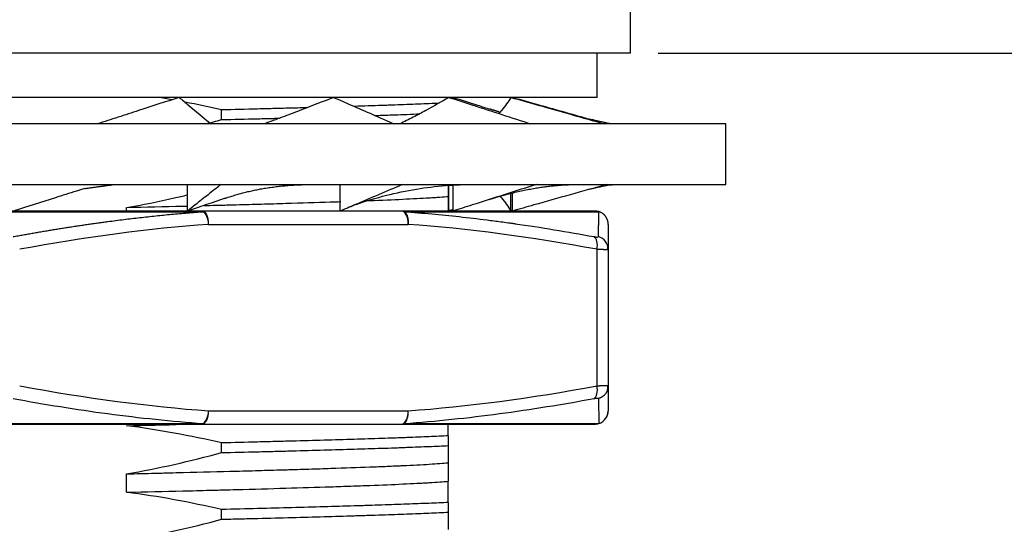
# Model space of a CAD drawing. Header units: millimetres. Extents: x 2665 to 3022, y 1732 to 1985.
# Tile 18 of 35: x 2737 to 2759, y 1900 to 1911. Entities that reach past the tile are written whole.
import ezdxf

# ---------------------------------------------------------------- set-up
doc = ezdxf.new("R2010")
doc.units = ezdxf.units.MM
doc.layers.add('20', color=7, linetype='Continuous', true_color=0xffffff)
doc.styles.get("Standard").update_dxf_attribs({"font": 'arial.ttf'})
doc.dimstyles.new('ISO-25', dxfattribs={"dimtxt": 2.5, "dimasz": 2.5, "dimexe": 1.25, "dimexo": 0.625, "dimtad": 1, "dimtxsty": 'Standard', "dimcen": 2.5, "dimadec": 0, "dimazin": 0, "dimtfac": 1, "dimtmove": 0, "dimatfit": 3, "dimfxl": 1, "dimarcsym": 0})

# ---------------------------------------------------------------- blocks, each defined once
blk = doc.blocks.new('*D25')
at = {"color": 0, "lineweight": -2, "transparency": 16777216}
for p, q in [((2751.7, 1910.28), (2784.906, 1910.28)), ((2783.656, 1907.78), (2783.656, 1875.788)), ((2782.7, 1873.288), (2784.906, 1873.288))]:
    blk.add_line(p, q, dxfattribs=at)
at = {"color": 0, "transparency": 16777216}
for points in [[(2783.24, 1907.78), (2784.073, 1907.78), (2783.656, 1910.28)], [(2783.24, 1875.788), (2784.073, 1875.788), (2783.656, 1873.288)]]:
    blk.add_solid(points, dxfattribs=at)
at = {"layer": 'Defpoints', "color": 0, "transparency": 16777216}
for p in [(2751.075, 1910.28), (2782.075, 1873.288), (2783.656, 1873.288)]:
    blk.add_point(p, dxfattribs=at)
at = {"color": 0, "transparency": 16777216, "insert": (2780.531, 1891.784), "char_height": 2.5, "attachment_point": 5, "rotation": 90}
blk.add_mtext('{\\H2x;H}', dxfattribs=at)
blk = doc.blocks.new('*D27')
at = {"color": 0, "lineweight": -2, "transparency": 16777216}
for p, q in [((2751.7, 1910.28), (2794.373, 1910.28)), ((2793.123, 1907.78), (2793.123, 1870.788)), ((2782.7, 1868.288), (2794.373, 1868.288))]:
    blk.add_line(p, q, dxfattribs=at)
at = {"color": 0, "transparency": 16777216}
for points in [[(2792.706, 1907.78), (2793.54, 1907.78), (2793.123, 1910.28)], [(2792.706, 1870.788), (2793.54, 1870.788), (2793.123, 1868.288)]]:
    blk.add_solid(points, dxfattribs=at)
at = {"layer": 'Defpoints', "color": 0, "transparency": 16777216}
for p in [(2751.075, 1910.28), (2782.075, 1868.288), (2793.123, 1868.288)]:
    blk.add_point(p, dxfattribs=at)
at = {"color": 0, "transparency": 16777216, "insert": (2789.955, 1889.284), "char_height": 2.5, "attachment_point": 5, "rotation": 90}
blk.add_mtext('{\\H2x;H+5}', dxfattribs=at)

msp = doc.modelspace()

# ---------------------------------------------------------------- linework, layer by layer
at = {"layer": '20', "color": 7, "linetype": 'Continuous'}
for p, q in [((2751.07526, 1910.28046), (2751.07526, 1911.78046)), ((2737.07526, 1910.28046), (2751.07526, 1910.28046)), ((2750.32526, 1909.28046), (2750.32526, 1910.28046)), ((2750.32526, 1909.28046), (2723.82526, 1909.28046)), ((2747.08437, 1909.28046), (2747.08437, 1909.24808)), ((2748.41755, 1909.28046), (2748.41755, 1909.2706)), ((2741.87005, 1908.77872), (2741.87005, 1908.99754)), ((2753.22526, 1908.68326), (2720.92526, 1908.68326)), ((2753.22526, 1907.31826), (2753.22526, 1908.68326)), ((2720.92526, 1907.31826), (2753.22526, 1907.31826)), ((2741.10268, 1906.72107), (2741.10268, 1907.31828)), ((2744.54394, 1906.72107), (2744.54394, 1907.31828)), ((2746.98398, 1906.72107), (2746.98398, 1907.29693)), ((2747.08437, 1906.72107), (2747.08437, 1907.30068)), ((2748.38268, 1906.72107), (2748.38268, 1907.10024)), ((2748.41755, 1906.72107), (2748.41755, 1907.10881)), ((2746.97526, 1907.05047), (2746.97526, 1906.72107)), ((2732.68346, 1906.70639), (2741.45871, 1906.70639)), ((2739.73091, 1906.72107), (2739.73091, 1906.8006)), ((2745.92181, 1906.72107), (2741.42871, 1906.72107)), ((2745.98277, 1906.70639), (2750.36792, 1906.70639)), ((2741.57871, 1906.42107), (2746.07181, 1906.42107)), ((2750.32526, 1902.78388), (2750.32526, 1905.85826)), ((2750.57526, 1905.85826), (2750.57526, 1902.78388)), ((2741.5787, 1902.22107), (2746.07181, 1902.22107)), ((2732.6918, 1901.93575), (2741.4587, 1901.93575)), ((2741.4287, 1901.92107), (2745.92181, 1901.92107)), ((2745.98277, 1901.93575), (2750.36622, 1901.93575)), ((2746.97526, 1901.65719), (2746.97526, 1901.43837)), ((2741.87005, 1901.27872), (2741.87005, 1901.49754)), ((2746.97526, 1901.05047), (2746.97526, 1900.63531)), ((2739.73091, 1900.38544), (2739.73091, 1900.8006)), ((2741.87005, 1899.77872), (2741.87005, 1899.99754)), ((2746.97526, 1900.15719), (2746.97526, 1899.93837))]:
    msp.add_line(p, q, dxfattribs=at)
for centre, start, end in [((2750.27526, 1906.42107), 72.31653, 89.999907), ((2750.27526, 1902.22107), 270.000039, 359.999998)]:
    msp.add_arc(centre, 0.3, start, end, dxfattribs=at)
for centre, major_axis, ratio, start_param, end_param in [((2741.42871, 1906.42107), (0, 0.3), 0.5, 4.71238907, 6.28318195), ((2741.42871, 1906.42107), (0, -0.3), 0.3236169, 2.82743641, 3.14159299), ((2741.42871, 1906.42107), (0.02165, -0.29922), 0.49902013, 1.53470009, 2.79742673), ((2745.92181, 1906.42107), (0, 0.3), 0.65761452, 5.96903082, 6.28318804), ((2745.92181, 1906.42107), (0, -0.3), 0.5, 1.57079637, 3.14159054), ((2750.27526, 1906.42107), (0, -0.3), 0.98123143, 2.83293123, 3.14159336), ((2750.17526, 1905.85826), (-0.0547, -0.29497), 0.49367377, 1.66209294, 2.96092056), ((2750.27526, 1905.85826), (-0.3, 0), 0.98734755, 3.14159265, 4.44042028), ((2750.17526, 1902.78388), (0.0547, -0.29497), 0.49367377, 0.18067209, 1.47949974), ((2741.4287, 1902.22107), (0, 0.3), 0.5, 3.14159266, 4.71238899), ((2741.4287, 1902.22107), (-0.02165, -0.29922), 0.49902122, 0.34415732, 1.6068874), ((2745.92181, 1902.22107), (0, -0.3), 0.5, 0.0000016, 1.57079632), ((2745.92181, 1902.22107), (-0.02165, 0.29922), 0.49902156, 3.41356661, 4.67629418), ((2750.27526, 1902.22107), (-0.3, 0), 0.99804225, 1.8788628, 3.14159261), ((2741.4287, 1902.22107), (0, 0.3), 0.32361649, 3.1415923, 3.45575126), ((2745.92181, 1902.22107), (0, -0.3), 0.65761471, 0, 0.31415859), ((2750.27526, 1902.22107), (0, 0.3), 0.98123142, 3.14159134, 3.45574988)]:
    msp.add_ellipse(centre, major_axis=major_axis, ratio=ratio, start_param=start_param, end_param=end_param, dxfattribs=at)
for points, knots in [([(2740.91401, 1909.28046), (2740.61396, 1909.18151), (2740.31045, 1909.0823), (2739.85006, 1908.93305), (2739.69575, 1908.88323), (2739.3854, 1908.78341), (2739.22932, 1908.73341), (2739.07265, 1908.6834), (2739.07245, 1908.68334), (2739.07226, 1908.68328)], [0, 0, 0, 0, 0.49984379, 0.49984379, 0.74976568, 0.74976568, 0.99968757, 0.99968757, 1, 1, 1, 1]), ([(2740.91401, 1909.28046), (2740.98368, 1909.22247), (2741.05336, 1909.16448), (2741.29257, 1908.96541), (2741.4621, 1908.82432), (2741.63163, 1908.68324)], [0, 0, 0, 0, 0.2912794, 0.2912794, 1, 1, 1, 1]), ([(2744.39013, 1909.28046), (2744.14452, 1909.18151), (2743.89129, 1909.0823), (2743.50013, 1908.93305), (2743.36785, 1908.88323), (2743.09952, 1908.78341), (2742.96341, 1908.73341), (2742.82564, 1908.6834), (2742.82547, 1908.68334), (2742.8253, 1908.68328)], [0, 0, 0, 0, 0.49984392, 0.49984392, 0.74976588, 0.74976588, 0.99968784, 0.99968784, 1, 1, 1, 1]), ([(2744.39013, 1909.28046), (2744.52291, 1909.22247), (2744.65568, 1909.16448), (2745.11152, 1908.96541), (2745.43459, 1908.82432), (2745.75765, 1908.68324)], [0, 0, 0, 0, 0.29127903, 0.29127903, 1, 1, 1, 1]), ([(2746.98398, 1909.28046), (2746.82242, 1909.18151), (2746.65001, 1909.0823), (2746.37526, 1908.93305), (2746.28098, 1908.88323), (2746.08702, 1908.78341), (2745.98731, 1908.73341), (2745.88419, 1908.68298), (2745.88319, 1908.68249), (2745.88219, 1908.682)], [0, 0, 0, 0, 0.49878431, 0.49878431, 0.74817647, 0.74817647, 0.99756863, 0.99756863, 1, 1, 1, 1]), ([(2746.98398, 1909.28046), (2747.16384, 1909.22247), (2747.3437, 1909.16448), (2747.96119, 1908.96541), (2748.39882, 1908.82432), (2748.83645, 1908.68324)], [0, 0, 0, 0, 0.29127903, 0.29127903, 1, 1, 1, 1]), ([(2747.08437, 1909.28046), (2747.26606, 1909.22247), (2747.44774, 1909.16448), (2747.72839, 1909.07491), (2747.82735, 1909.04333), (2747.9263, 1909.01175)], [0, 0, 0, 0, 0.64739894, 0.64739894, 1, 1, 1, 1]), ([(2748.38268, 1909.28046), (2748.32468, 1909.18151), (2748.25388, 1909.0823), (2748.15193, 1908.96078), (2748.13284, 1908.93874), (2748.11312, 1908.91669)], [0, 0, 0, 0, 0.81879166, 0.81879166, 1, 1, 1, 1]), ([(2748.38268, 1909.28046), (2748.58794, 1909.22247), (2748.79319, 1909.16448), (2749.49785, 1908.96541), (2749.99726, 1908.82432), (2750.49667, 1908.68324)], [0, 0, 0, 0, 0.29127903, 0.29127903, 1, 1, 1, 1]), ([(2748.41755, 1909.28046), (2748.62344, 1909.22247), (2748.82934, 1909.16448), (2749.41328, 1909.00002), (2749.79132, 1908.89355), (2750.16937, 1908.78708)], [0, 0, 0, 0, 0.35259907, 0.35259907, 1, 1, 1, 1]), ([(2746.77573, 1909.14764), (2746.70089, 1909.14419), (2746.62306, 1909.14075), (2746.38691, 1909.1307), (2746.22056, 1909.12409), (2745.95432, 1909.11409), (2745.86278, 1909.11075), (2745.72123, 1909.10574), (2745.67333, 1909.10406), (2745.57612, 1909.10071), (2745.52677, 1909.09903), (2745.27911, 1909.0907), (2745.07282, 1909.08412), (2744.85829, 1909.07753)], [0, 0, 0, 0, 0.14807316, 0.14807316, 0.43276047, 0.43276047, 0.57510412, 0.57510412, 0.64627595, 0.64627595, 0.71744778, 0.71744778, 1, 1, 1, 1]), ([(2743.80267, 1909.04696), (2743.68895, 1909.04384), (2743.57337, 1909.04072), (2743.33114, 1909.03428), (2743.20425, 1909.03095), (2743.0107, 1909.02594), (2742.94565, 1909.02426), (2742.81448, 1909.0209), (2742.74828, 1909.01922), (2742.41602, 1909.01083), (2742.14537, 1909.00417), (2741.87005, 1908.99754)], [0, 0, 0, 0, 0.19044735, 0.19044735, 0.39283551, 0.39283551, 0.49402959, 0.49402959, 0.59522367, 0.59522367, 1, 1, 1, 1]), ([(2745.32815, 1908.87361), (2745.37773, 1908.87524), (2745.42678, 1908.87687), (2745.52497, 1908.88017), (2745.57407, 1908.88184), (2745.67117, 1908.88519), (2745.7192, 1908.88686), (2745.86139, 1908.89189), (2745.95328, 1908.89523), (2746.14388, 1908.90236), (2746.24174, 1908.90616), (2746.33594, 1908.90995)], [0, 0, 0, 0, 0.13465087, 0.13465087, 0.27240142, 0.27240142, 0.41015197, 0.41015197, 0.68565307, 0.68565307, 1, 1, 1, 1]), ([(2741.87005, 1908.77872), (2742.14491, 1908.78536), (2742.4148, 1908.792), (2742.7458, 1908.80034), (2742.84462, 1908.80284), (2742.94272, 1908.80535), (2743.00795, 1908.80703), (2743.0405, 1908.80787), (2743.10788, 1908.80961), (2743.14271, 1908.81051), (2743.17737, 1908.81142)], [0, 0, 0, 0, 0.61162063, 0.61162063, 0.76452579, 0.84097837, 0.84097837, 0.91743095, 0.91743095, 1, 1, 1, 1]), ([(2741.85568, 1907.31828), (2741.75871, 1907.24138), (2741.66174, 1907.16447), (2741.46781, 1907.01066), (2741.37084, 1906.93375), (2741.2168, 1906.81159), (2741.15974, 1906.76633), (2741.10268, 1906.72107)], [0, 0, 0, 0, 0.3863271, 0.3863271, 0.77265419, 0.77265419, 1, 1, 1, 1]), ([(2745.9403, 1907.31828), (2745.76048, 1907.24138), (2745.58066, 1907.16447), (2745.22103, 1907.01066), (2745.04121, 1906.93375), (2744.75557, 1906.81159), (2744.64976, 1906.76633), (2744.54394, 1906.72107)], [0, 0, 0, 0, 0.3863271, 0.3863271, 0.77265419, 0.77265419, 1, 1, 1, 1]), ([(2744.90132, 1906.87137), (2745.12212, 1906.94854), (2745.5613, 1907.07921), (2746.24003, 1907.22232), (2746.90753, 1907.30278), (2747.33954, 1907.3189), (2747.55267, 1907.31823)], [0, 0, 0, 0, 0.27251284, 0.52670508, 0.76743434, 1, 1, 1, 1]), ([(2746.97526, 1907.29552), (2746.97526, 1907.26813), (2746.97526, 1907.242), (2746.97526, 1907.15212), (2746.97526, 1907.09619), (2746.97526, 1907.05047)], [0, 0, 0, 0, 0.27608422, 0.27608422, 1, 1, 1, 1]), ([(2748.95566, 1907.31828), (2748.71469, 1907.24138), (2748.47371, 1907.16447), (2747.99175, 1907.01066), (2747.75077, 1906.93375), (2747.36799, 1906.81159), (2747.22618, 1906.76633), (2747.08437, 1906.72107)], [0, 0, 0, 0, 0.3863271, 0.3863271, 0.77265419, 0.77265419, 1, 1, 1, 1]), ([(2750.53808, 1907.31828), (2750.265, 1907.24138), (2749.99192, 1907.16447), (2749.44577, 1907.01066), (2749.17269, 1906.93375), (2748.73892, 1906.81158), (2748.57824, 1906.76633), (2748.41755, 1906.72107)], [0, 0, 0, 0, 0.38633411, 0.38633411, 0.77266822, 0.77266822, 1, 1, 1, 1]), ([(2750.16077, 1907.212), (2750.33701, 1907.25684), (2750.53744, 1907.3038), (2750.69423, 1907.31704), (2750.71344, 1907.31902), (2750.7124, 1907.31848)], [0, 0, 0, 0, 0.52336922, 0.78464456, 1, 1, 1, 1]), ([(2738.78988, 1907.22834), (2738.72731, 1907.20845), (2738.66465, 1907.18857), (2738.52318, 1907.14373), (2738.44432, 1907.11877), (2738.28634, 1907.06888), (2738.20721, 1907.04392), (2737.81143, 1906.91932), (2737.49395, 1906.82002), (2737.17565, 1906.72107)], [0, 0, 0, 0, 0.11722526, 0.11722526, 0.26435438, 0.26435438, 0.4114835, 0.4114835, 1, 1, 1, 1]), ([(2739.73091, 1906.8006), (2740.09112, 1906.8626), (2740.44947, 1906.93426), (2740.90524, 1907.03667), (2741.00422, 1907.05959), (2741.10305, 1907.08314)], [0, 0, 0, 0, 0.78247243, 0.78247243, 1, 1, 1, 1]), ([(2741.47732, 1906.84401), (2741.51994, 1906.84511), (2741.56246, 1906.84621), (2741.70523, 1906.84992), (2741.85482, 1906.85384), (2742.00298, 1906.85777), (2742.10143, 1906.86039), (2742.15054, 1906.8617), (2742.39464, 1906.86826), (2742.77564, 1906.87868), (2743.13801, 1906.88908), (2743.66779, 1906.90465), (2744.00264, 1906.91497), (2744.39856, 1906.928), (2744.477, 1906.93063), (2744.55425, 1906.93327)], [0, 0, 0, 0, 0.03696564, 0.03696564, 0.12445854, 0.16820499, 0.16820499, 0.21195144, 0.21195144, 0.38693723, 0.56192302, 0.56192302, 0.91189461, 0.91189461, 1, 1, 1, 1]), ([(2745.09798, 1906.95266), (2745.13475, 1906.95404), (2745.17108, 1906.95541), (2745.47944, 1906.96719), (2745.72681, 1906.97754), (2746.17221, 1906.9983), (2746.37025, 1907.00865), (2746.58588, 1907.02175), (2746.62746, 1907.02439), (2746.70679, 1907.02964), (2746.74463, 1907.03225), (2746.85271, 1907.04009), (2746.91754, 1907.04529), (2746.97526, 1907.05047)], [0, 0, 0, 0, 0.04206924, 0.04206924, 0.3613795, 0.3613795, 0.68068975, 0.68068975, 0.76051731, 0.76051731, 0.84034487, 0.84034487, 1, 1, 1, 1]), ([(2748.15025, 1907.04247), (2748.15697, 1907.03464), (2748.16361, 1907.02682), (2748.25382, 1906.91932), (2748.32467, 1906.82002), (2748.38268, 1906.72107)], [0, 0, 0, 0, 0.07273223, 0.07273223, 1, 1, 1, 1]), ([(2737.17587, 1906.14357), (2737.21398, 1906.15057), (2737.29008, 1906.16455), (2737.40412, 1906.18513), (2737.51786, 1906.2054), (2737.63131, 1906.22532), (2737.7445, 1906.24491), (2737.85741, 1906.26416), (2737.97007, 1906.28308), (2738.08248, 1906.30166), (2738.19466, 1906.31991), (2738.3066, 1906.33781), (2738.41833, 1906.35539), (2738.52985, 1906.37262), (2738.64116, 1906.38952), (2738.75229, 1906.40608), (2738.86324, 1906.42231), (2738.97402, 1906.4382), (2739.08464, 1906.45375), (2739.19511, 1906.46897), (2739.32928, 1906.48707), (2739.48698, 1906.50773), (2739.6681, 1906.53059), (2739.84866, 1906.5525), (2740.02871, 1906.57344), (2740.20833, 1906.59343), (2740.38758, 1906.61246), (2740.56651, 1906.63054), (2740.7452, 1906.64765), (2740.9237, 1906.66382), (2741.10208, 1906.679), (2741.2804, 1906.6933), (2741.39928, 1906.70203), (2741.45871, 1906.70639)], [0, 0, 0, 0, 0.02683799, 0.05359691, 0.08027876, 0.10688561, 0.13341956, 0.15988275, 0.18627737, 0.21260566, 0.2388699, 0.2650724, 0.29121553, 0.3173017, 0.34333336, 0.36931302, 0.39524321, 0.42112651, 0.44696556, 0.47276302, 0.49852161, 0.54093388, 0.58318403, 0.62528602, 0.66725415, 0.70910305, 0.75084767, 0.79250325, 0.83408535, 0.87560981, 0.91709278, 0.95855062, 1, 1, 1, 1]), ([(2739.73091, 1906.8006), (2740.1623, 1906.81102), (2740.58368, 1906.82133), (2741.03208, 1906.83263), (2741.06893, 1906.83357), (2741.1057, 1906.8345)], [0, 0, 0, 0, 0.91764189, 0.91764189, 1, 1, 1, 1]), ([(2745.98277, 1906.70639), (2746.39584, 1906.67668), (2746.8078, 1906.63928), (2747.42989, 1906.57165), (2747.63793, 1906.54719), (2747.95163, 1906.50761), (2748.10888, 1906.4871), (2748.29317, 1906.46192), (2748.38553, 1906.44901), (2748.43177, 1906.44247), (2748.45491, 1906.43919), (2748.46483, 1906.43777), (2748.47144, 1906.43683), (2748.47577, 1906.43621), (2749.06186, 1906.3525), (2749.65217, 1906.25507), (2750.25524, 1906.14357)], [0, 0, 0, 0, 0.25, 0.25, 0.375, 0.375, 0.4375, 0.46875, 0.484375, 0.4921875, 0.49609375, 0.49804688, 0.49804688, 0.5, 0.5, 1, 1, 1, 1]), ([(2750.35585, 1906.14357), (2750.35596, 1906.15046), (2750.35618, 1906.16422), (2750.35652, 1906.18448), (2750.35684, 1906.20444), (2750.35717, 1906.22406), (2750.35749, 1906.24337), (2750.35781, 1906.26234), (2750.35812, 1906.28099), (2750.35844, 1906.29932), (2750.35875, 1906.31731), (2750.35906, 1906.33499), (2750.35937, 1906.35233), (2750.35967, 1906.36935), (2750.35998, 1906.38605), (2750.36028, 1906.40242), (2750.36058, 1906.41846), (2750.36087, 1906.43418), (2750.36117, 1906.44957), (2750.36145, 1906.46463), (2750.36173, 1906.47937), (2750.36206, 1906.49677), (2750.36243, 1906.51656), (2750.36283, 1906.53838), (2750.36321, 1906.5593), (2750.36358, 1906.57932), (2750.36395, 1906.59844), (2750.36432, 1906.61666), (2750.36468, 1906.63398), (2750.36505, 1906.65039), (2750.36541, 1906.66591), (2750.36576, 1906.68051), (2750.36609, 1906.69427), (2750.36629, 1906.70269), (2750.36639, 1906.70689)], [0, 0, 0, 0, 0.02636546, 0.05265409, 0.07886779, 0.10500853, 0.13107831, 0.15707917, 0.18301319, 0.20888249, 0.23468925, 0.26043566, 0.28612397, 0.31175647, 0.3373355, 0.36286341, 0.38834263, 0.4137756, 0.43916482, 0.46451282, 0.48982218, 0.51509551, 0.55607907, 0.59691321, 0.63761075, 0.67818484, 0.71864888, 0.75901659, 0.79930192, 0.83951913, 0.87968268, 0.91980733, 0.95990804, 1, 1, 1, 1]), ([(2750.57526, 1906.42107), (2750.57524, 1906.42381), (2750.57519, 1906.42928), (2750.57484, 1906.4375), (2750.57428, 1906.44571), (2750.57349, 1906.45391), (2750.57247, 1906.46209), (2750.57123, 1906.47023), (2750.56976, 1906.47833), (2750.56808, 1906.48638), (2750.56617, 1906.49436), (2750.56406, 1906.50227), (2750.56173, 1906.51011), (2750.5592, 1906.51785), (2750.55647, 1906.52549), (2750.55355, 1906.53303), (2750.55044, 1906.54045), (2750.54714, 1906.54776), (2750.54368, 1906.55493), (2750.54004, 1906.56197), (2750.53624, 1906.56887), (2750.53229, 1906.57562), (2750.5282, 1906.58222), (2750.52396, 1906.58866), (2750.5196, 1906.59495), (2750.51512, 1906.60107), (2750.51052, 1906.60703), (2750.50582, 1906.61282), (2750.50103, 1906.61843), (2750.49614, 1906.62388), (2750.49118, 1906.62915), (2750.48614, 1906.63424), (2750.48105, 1906.63916), (2750.47589, 1906.64391), (2750.47069, 1906.64848), (2750.46545, 1906.65289), (2750.46017, 1906.65712), (2750.45487, 1906.66118), (2750.44955, 1906.66507), (2750.44422, 1906.66879), (2750.43888, 1906.67236), (2750.43355, 1906.67576), (2750.42821, 1906.679), (2750.42289, 1906.68209), (2750.41759, 1906.68503), (2750.4123, 1906.68782), (2750.40705, 1906.69047), (2750.40182, 1906.69298), (2750.39663, 1906.69534), (2750.39148, 1906.69758), (2750.38637, 1906.69969), (2750.3813, 1906.70167), (2750.37629, 1906.70353), (2750.37133, 1906.70527), (2750.36802, 1906.70636), (2750.36639, 1906.70689)], [0, 0, 0, 0, 0.02171652, 0.04346601, 0.06523858, 0.08702426, 0.10881302, 0.13059479, 0.15235949, 0.17409708, 0.19579752, 0.21745087, 0.23904728, 0.26057699, 0.28203042, 0.30339811, 0.32467083, 0.34583951, 0.36689534, 0.38782974, 0.40863438, 0.4293012, 0.44982246, 0.4701907, 0.49039874, 0.51043978, 0.5303073, 0.54999512, 0.56949741, 0.58880867, 0.60792374, 0.6268378, 0.64554638, 0.66404533, 0.68233084, 0.70039943, 0.71824794, 0.73587354, 0.75327368, 0.77044613, 0.78738895, 0.80410048, 0.82057933, 0.83682439, 0.85283478, 0.86860988, 0.88414928, 0.89945282, 0.91452053, 0.92935264, 0.94394957, 0.95831193, 0.97244048, 0.98633615, 1, 1, 1, 1]), ([(2750.25524, 1906.14357), (2750.26995, 1906.14085), (2750.2832, 1906.13878), (2750.30674, 1906.13592), (2750.31587, 1906.13516), (2750.34572, 1906.13469), (2750.35574, 1906.13755), (2750.35585, 1906.14357)], [0, 0, 0, 0, 0.25, 0.25, 0.5, 0.5, 1, 1, 1, 1]), ([(2750.55816, 1905.85202), (2750.55767, 1905.85196), (2750.55617, 1905.85179), (2750.5535, 1905.85151), (2750.55005, 1905.85121), (2750.54635, 1905.85095), (2750.54241, 1905.85071), (2750.53822, 1905.85051), (2750.5338, 1905.85033), (2750.52914, 1905.85019), (2750.52424, 1905.85008), (2750.51911, 1905.85), (2750.51375, 1905.84996), (2750.50817, 1905.84994), (2750.50236, 1905.84996), (2750.49633, 1905.85), (2750.49008, 1905.85008), (2750.48362, 1905.85019), (2750.47695, 1905.85033), (2750.47007, 1905.85051), (2750.46299, 1905.85071), (2750.4557, 1905.85095), (2750.44822, 1905.85121), (2750.44055, 1905.85151), (2750.43269, 1905.85184), (2750.42465, 1905.8522), (2750.41642, 1905.8526), (2750.40803, 1905.85302), (2750.39945, 1905.85348), (2750.39072, 1905.85396), (2750.38182, 1905.85448), (2750.37276, 1905.85503), (2750.36355, 1905.85561), (2750.35419, 1905.85623), (2750.34469, 1905.85687), (2750.33506, 1905.85754), (2750.32852, 1905.85802), (2750.32526, 1905.85826)], [0, 0, 0, 0, 0.01448879, 0.04351651, 0.07253933, 0.10155746, 0.13057113, 0.15958055, 0.18858594, 0.21758753, 0.24658554, 0.27558018, 0.30457169, 0.33356027, 0.36254615, 0.39152955, 0.42051069, 0.44948979, 0.47846708, 0.50744277, 0.53641709, 0.56539026, 0.5943625, 0.62333402, 0.65230506, 0.68127583, 0.71024656, 0.73921746, 0.76818876, 0.79716068, 0.82613343, 0.85510725, 0.88408235, 0.91305896, 0.94203728, 0.97101756, 1, 1, 1, 1]), ([(2750.57526, 1905.85826), (2750.57523, 1905.85802), (2750.57518, 1905.85754), (2750.57478, 1905.85687), (2750.57413, 1905.85623), (2750.57322, 1905.85561), (2750.57205, 1905.85503), (2750.57063, 1905.85448), (2750.56894, 1905.85396), (2750.567, 1905.85348), (2750.56481, 1905.85302), (2750.56236, 1905.8526), (2750.5601, 1905.85227), (2750.55866, 1905.85208), (2750.55816, 1905.85202)], [0, 0, 0, 0, 0.08705598, 0.17408942, 0.26110096, 0.34809126, 0.43506097, 0.52201075, 0.60894125, 0.69585314, 0.78274706, 0.86962367, 0.95648364, 1, 1, 1, 1]), ([(2750.32526, 1902.78388), (2750.32853, 1902.78412), (2750.33507, 1902.7846), (2750.34471, 1902.78527), (2750.35423, 1902.78592), (2750.3636, 1902.78653), (2750.37282, 1902.78712), (2750.38188, 1902.78767), (2750.39079, 1902.78819), (2750.39953, 1902.78868), (2750.40811, 1902.78913), (2750.41651, 1902.78956), (2750.42474, 1902.78995), (2750.43279, 1902.79031), (2750.44065, 1902.79064), (2750.44832, 1902.79094), (2750.4558, 1902.79121), (2750.46309, 1902.79145), (2750.47017, 1902.79165), (2750.47705, 1902.79183), (2750.48372, 1902.79197), (2750.49018, 1902.79208), (2750.49642, 1902.79216), (2750.50245, 1902.7922), (2750.50826, 1902.79222), (2750.51384, 1902.7922), (2750.51919, 1902.79216), (2750.52432, 1902.79208), (2750.52921, 1902.79197), (2750.53386, 1902.79183), (2750.53828, 1902.79165), (2750.54246, 1902.79145), (2750.5464, 1902.79121), (2750.55009, 1902.79094), (2750.55354, 1902.79064), (2750.55674, 1902.79031), (2750.55969, 1902.78995), (2750.56238, 1902.78956), (2750.56483, 1902.78913), (2750.56702, 1902.78868), (2750.56896, 1902.78819), (2750.57064, 1902.78767), (2750.57206, 1902.78712), (2750.57323, 1902.78653), (2750.57414, 1902.78592), (2750.57478, 1902.78527), (2750.57518, 1902.7846), (2750.57523, 1902.78412), (2750.57526, 1902.78388)], [0, 0, 0, 0, 0.02174967, 0.04349643, 0.06524045, 0.0869819, 0.10872093, 0.13045773, 0.15219244, 0.17392525, 0.19565631, 0.2173858, 0.23911387, 0.2608407, 0.28256645, 0.30429128, 0.32601537, 0.34773888, 0.36946198, 0.39118483, 0.4129076, 0.43463046, 0.45635357, 0.4780771, 0.49980121, 0.52152608, 0.54325187, 0.56497874, 0.58670686, 0.6084364, 0.63016753, 0.6519004, 0.6736352, 0.69537207, 0.7171112, 0.73885274, 0.76059686, 0.78234373, 0.80409351, 0.82584637, 0.84760248, 0.869362, 0.89112509, 0.91289193, 0.93466267, 0.95643749, 0.97821654, 1, 1, 1, 1]), ([(2737.17587, 1902.49856), (2737.88502, 1902.3677), (2738.59667, 1902.25254), (2740.0246, 1902.06217), (2740.7409, 1901.98707), (2741.4587, 1901.93575)], [0, 0, 0, 0, 0.5, 0.5, 1, 1, 1, 1]), ([(2745.98277, 1901.93575), (2746.69884, 1901.98707), (2747.41341, 1902.06217), (2748.83788, 1902.25253), (2749.54781, 1902.3677), (2750.25524, 1902.49856)], [0, 0, 0, 0, 0.5, 0.5, 1, 1, 1, 1]), ([(2750.25524, 1902.49856), (2750.26758, 1902.50085), (2750.28964, 1902.50438), (2750.3167, 1902.50711), (2750.33756, 1902.50739), (2750.35217, 1902.50491), (2750.3558, 1902.50109), (2750.35585, 1902.49856)], [0, 0, 0, 0, 0.20435734, 0.38754924, 0.57120167, 0.77340196, 1, 1, 1, 1]), ([(2750.35585, 1902.49856), (2750.35758, 1902.3677), (2750.3593, 1902.25253), (2750.36276, 1902.06217), (2750.36449, 1901.98707), (2750.36622, 1901.93575)], [0, 0, 0, 0, 0.5, 0.5, 1, 1, 1, 1]), ([(2739.73091, 1901.88544), (2740.16625, 1901.89592), (2740.58923, 1901.90634), (2741.05814, 1901.91816), (2741.11572, 1901.91962), (2741.17306, 1901.92108)], [0, 0, 0, 0, 0.8767122, 0.8767122, 1, 1, 1, 1]), ([(2741.87005, 1901.49754), (2741.51687, 1901.57953), (2741.16207, 1901.65366), (2740.44871, 1901.78379), (2740.09056, 1901.83972), (2739.73091, 1901.88544)], [0, 0, 0, 0, 0.5, 0.5, 1, 1, 1, 1]), ([(2746.97526, 1901.65719), (2746.97526, 1901.75287), (2746.97526, 1901.84139), (2746.97526, 1901.92154), (2746.97526, 1901.92156), (2746.97526, 1901.92158)], [0, 0, 0, 0, 0.99974825, 0.99974825, 1, 1, 1, 1]), ([(2746.97526, 1901.65719), (2746.84221, 1901.65055), (2746.69794, 1901.64394), (2746.38694, 1901.6307), (2746.22021, 1901.62407), (2745.99745, 1901.61571), (2745.95218, 1901.61404), (2745.86018, 1901.61068), (2745.81341, 1901.609), (2745.67124, 1901.60396), (2745.57422, 1901.60062), (2745.27654, 1901.59062), (2744.86205, 1901.57739), (2744.1886, 1901.55748), (2743.70514, 1901.54423), (2743.32932, 1901.53423), (2743.20181, 1901.53089), (2742.94244, 1901.52417), (2742.81144, 1901.52082), (2742.41457, 1901.51079), (2742.14483, 1901.50415), (2741.87005, 1901.49754)], [0, 0, 0, 0, 0.125, 0.125, 0.25, 0.25, 0.28125, 0.28125, 0.3125, 0.3125, 0.375, 0.375, 0.5, 0.625, 0.75, 0.75, 0.8125, 0.8125, 0.875, 0.875, 1, 1, 1, 1]), ([(2741.87005, 1901.27872), (2742.14462, 1901.28535), (2742.41384, 1901.29198), (2742.80955, 1901.30194), (2742.94009, 1901.30527), (2743.13384, 1901.31028), (2743.19808, 1901.31195), (2743.32586, 1901.31531), (2743.3894, 1901.31699), (2743.70383, 1901.32538), (2743.94621, 1901.33205), (2744.41316, 1901.34531), (2744.86228, 1901.35851), (2745.27602, 1901.3718), (2745.57287, 1901.38178), (2745.71793, 1901.38678), (2745.85786, 1901.39179), (2745.95, 1901.39514), (2745.99552, 1901.39681), (2746.21925, 1901.40518), (2746.38645, 1901.41185), (2746.69797, 1901.42514), (2746.84229, 1901.43176), (2746.97526, 1901.43837)], [0, 0, 0, 0, 0.125, 0.125, 0.1875, 0.1875, 0.21875, 0.21875, 0.25, 0.25, 0.375, 0.375, 0.5, 0.625, 0.625, 0.6875, 0.71875, 0.71875, 0.75, 0.75, 0.875, 0.875, 1, 1, 1, 1]), ([(2746.97526, 1901.43837), (2746.97526, 1901.35638), (2746.97526, 1901.28225), (2746.97526, 1901.15212), (2746.97526, 1901.09619), (2746.97526, 1901.05047)], [0, 0, 0, 0, 0.5, 0.5, 1, 1, 1, 1]), ([(2739.73091, 1900.8006), (2740.09112, 1900.8626), (2740.44947, 1900.93426), (2741.16272, 1901.09452), (2741.51727, 1901.18304), (2741.87005, 1901.27872)], [0, 0, 0, 0, 0.5, 0.5, 1, 1, 1, 1]), ([(2739.73091, 1900.8006), (2739.94661, 1900.80581), (2740.16105, 1900.81103), (2740.42748, 1900.81757), (2740.48072, 1900.81889), (2740.58688, 1900.82151), (2740.74542, 1900.82544), (2740.90191, 1900.82935), (2741.41903, 1900.84239), (2741.81834, 1900.85278), (2742.39618, 1900.8683), (2742.77433, 1900.87864), (2743.13822, 1900.88909), (2743.36109, 1900.89564), (2743.40544, 1900.89695), (2743.49367, 1900.89958), (2743.53758, 1900.90089), (2743.66817, 1900.90483), (2743.75382, 1900.90744), (2744.00659, 1900.91527), (2744.16954, 1900.92046), (2744.64205, 1900.93603), (2744.9353, 1900.9464), (2745.34252, 1900.96196), (2745.47279, 1900.96715), (2745.65985, 1900.97499), (2745.72081, 1900.97762), (2745.81012, 1900.98156), (2745.83949, 1900.98288), (2745.89733, 1900.9855), (2745.92581, 1900.98681), (2746.17829, 1900.9986), (2746.37522, 1901.00893), (2746.71563, 1901.02966), (2746.85911, 1901.04004), (2746.97526, 1901.05047)], [0, 0, 0, 0, 0.0625, 0.0625, 0.078125, 0.078125, 0.09375, 0.125, 0.125, 0.25, 0.25, 0.3125, 0.375, 0.375, 0.390625, 0.390625, 0.40625, 0.40625, 0.4375, 0.4375, 0.5, 0.5, 0.625, 0.625, 0.6875, 0.6875, 0.71875, 0.71875, 0.734375, 0.734375, 0.75, 0.75, 0.875, 0.875, 1, 1, 1, 1]), ([(2739.73091, 1900.38544), (2740.16092, 1900.3958), (2740.5825, 1900.40617), (2741.20206, 1900.42179), (2741.40645, 1900.427), (2741.65918, 1900.43356), (2741.70961, 1900.43487), (2741.80981, 1900.43749), (2741.95927, 1900.44142), (2742.10625, 1900.44534), (2742.59073, 1900.45839), (2742.96093, 1900.46874), (2743.66717, 1900.48945), (2744.0032, 1900.49986), (2744.40115, 1900.51296), (2744.47974, 1900.51559), (2744.6336, 1900.52082), (2744.70898, 1900.52343), (2744.93056, 1900.53125), (2745.07217, 1900.53645), (2745.47902, 1900.55204), (2745.72634, 1900.56238), (2746.06129, 1900.57795), (2746.19332, 1900.58446), (2746.31574, 1900.59102), (2746.36393, 1900.59365), (2746.38765, 1900.59497), (2746.45747, 1900.59891), (2746.50219, 1900.60153), (2746.71684, 1900.6146), (2746.85998, 1900.62493), (2746.97526, 1900.63531)], [0, 0, 0, 0, 0.125, 0.125, 0.1875, 0.1875, 0.203125, 0.203125, 0.21875, 0.25, 0.25, 0.375, 0.375, 0.5, 0.5, 0.53125, 0.53125, 0.5625, 0.5625, 0.625, 0.625, 0.75, 0.75, 0.8125, 0.828125, 0.828125, 0.84375, 0.84375, 0.875, 0.875, 1, 1, 1, 1]), ([(2746.97526, 1900.15719), (2746.97526, 1900.25287), (2746.97526, 1900.34139), (2746.97526, 1900.50165), (2746.97526, 1900.57331), (2746.97526, 1900.63531)], [0, 0, 0, 0, 0.5, 0.5, 1, 1, 1, 1]), ([(2741.87005, 1899.99754), (2741.51687, 1900.07953), (2741.16207, 1900.15366), (2740.44871, 1900.28379), (2740.09056, 1900.33972), (2739.73091, 1900.38544)], [0, 0, 0, 0, 0.5, 0.5, 1, 1, 1, 1]), ([(2746.97526, 1900.15719), (2746.84046, 1900.15046), (2746.69488, 1900.1438), (2746.38285, 1900.13054), (2746.21638, 1900.12392), (2745.86276, 1900.11066), (2745.67561, 1900.10403), (2745.37918, 1900.09407), (2745.27776, 1900.09074), (2745.12164, 1900.08574), (2745.06893, 1900.08408), (2744.96219, 1900.08073), (2744.90813, 1900.07906), (2744.63464, 1900.07066), (2744.4082, 1900.06398), (2743.94048, 1900.05068), (2743.6992, 1900.04407), (2743.20197, 1900.03085), (2742.94601, 1900.02422), (2742.41927, 1900.01091), (2742.14848, 1900.00424), (2741.87005, 1899.99754)], [0, 0, 0, 0, 0.125, 0.125, 0.25, 0.25, 0.375, 0.375, 0.4375, 0.4375, 0.46875, 0.46875, 0.5, 0.5, 0.625, 0.625, 0.75, 0.75, 0.875, 0.875, 1, 1, 1, 1]), ([(2739.73091, 1899.3006), (2740.09112, 1899.3626), (2740.44947, 1899.43426), (2741.16272, 1899.59452), (2741.51727, 1899.68304), (2741.87005, 1899.77872)], [0, 0, 0, 0, 0.5, 0.5, 1, 1, 1, 1]), ([(2741.87005, 1899.77872), (2741.9394, 1899.7804), (2742.00851, 1899.78208), (2742.14623, 1899.78543), (2742.21475, 1899.78711), (2742.41862, 1899.79214), (2742.55256, 1899.79547), (2742.94857, 1899.80545), (2743.20482, 1899.81207), (2743.70209, 1899.82533), (2743.94311, 1899.83196), (2744.40984, 1899.84522), (2744.63556, 1899.85184), (2744.9079, 1899.8602), (2744.96187, 1899.86188), (2745.06884, 1899.86524), (2745.12182, 1899.86692), (2745.27851, 1899.87195), (2745.38025, 1899.8753), (2745.67738, 1899.8853), (2745.86473, 1899.89192), (2746.21833, 1899.90515), (2746.38458, 1899.91177), (2746.69592, 1899.92505), (2746.84101, 1899.9317), (2746.97526, 1899.93837)], [0, 0, 0, 0, 0.03125, 0.03125, 0.0625, 0.0625, 0.125, 0.125, 0.25, 0.25, 0.375, 0.375, 0.5, 0.5, 0.53125, 0.53125, 0.5625, 0.5625, 0.625, 0.625, 0.75, 0.75, 0.875, 0.875, 1, 1, 1, 1]), ([(2746.97526, 1899.93837), (2746.97526, 1899.85638), (2746.97526, 1899.78225), (2746.97526, 1899.65212), (2746.97526, 1899.59619), (2746.97526, 1899.55047)], [0, 0, 0, 0, 0.5, 0.5, 1, 1, 1, 1])]:
    msp.add_open_spline(points, degree=3, knots=knots, dxfattribs=at)
for points, degree in [([(2740.75445, 1909.22795), (2740.64993, 1909.24675), (2740.54527, 1909.26477), (2740.44049, 1909.28197)], 3), ([(2747.08437, 1909.28046), (2747.11689, 1909.25992), (2747.1489, 1909.23938), (2747.18039, 1909.21883)], 3), ([(2741.87005, 1908.99754), (2741.596, 1909.06116), (2741.32098, 1909.12004), (2741.04486, 1909.17364)], 3), ([(2748.11628, 1908.9541), (2748.01053, 1908.98484), (2747.90357, 1909.01906)], 2), ([(2741.50269, 1908.68189), (2741.62536, 1908.71328), (2741.74781, 1908.74557), (2741.87005, 1908.77872)], 3), ([(2750.70383, 1908.68421), (2750.63143, 1908.67117), (2750.16077, 1908.78952)], 2), ([(2738.78631, 1907.22728), (2739.45027, 1907.31826)], 1), ([(2741.94002, 1907.00474), (2742.84912, 1907.31953), (2743.91389, 1907.31825)], 2), ([(2747.90357, 1906.98246), (2748.97634, 1907.32571), (2749.92784, 1907.31819)], 2), ([(2741.95047, 1907.00833), (2741.67279, 1906.91223), (2741.3902, 1906.81649), (2741.10268, 1906.72107)], 3), ([(2744.91497, 1906.87607), (2744.79377, 1906.82431), (2744.67009, 1906.77264), (2744.54394, 1906.72107)], 3), ([(2747.08439, 1906.75344), (2747.05092, 1906.74265), (2747.01745, 1906.73186), (2746.98398, 1906.72107)], 3), ([(2748.41756, 1906.73092), (2748.40594, 1906.72764), (2748.39431, 1906.72435), (2748.38268, 1906.72107)], 3), ([(2741.57871, 1906.42107), (2740.24671, 1906.32471), (2738.82889, 1906.1371), (2737.32526, 1905.85826)], 3), ([(2750.32526, 1905.85826), (2748.82169, 1906.13709), (2747.40387, 1906.3247), (2746.07181, 1906.42107)], 3), ([(2750.57526, 1906.42107), (2750.57526, 1906.3247), (2750.57526, 1906.1371), (2750.57526, 1905.85826)], 3), ([(2750.558, 1905.84021), (2750.57609, 1905.89162), (2750.56049, 1905.95006)], 2), ([(2737.32526, 1902.78388), (2738.82881, 1902.50505), (2740.24662, 1902.31745), (2741.5787, 1902.22107)], 3), ([(2746.07181, 1902.22107), (2747.40386, 1902.31744), (2748.82168, 1902.50504), (2750.32526, 1902.78388)], 3), ([(2750.56066, 1902.6926), (2750.57609, 1902.75069), (2750.55821, 1902.80187)], 2), ([(2750.57526, 1902.78388), (2750.57526, 1902.50505), (2750.57526, 1902.31745), (2750.57526, 1902.22107)], 3)]:
    msp.add_open_spline(points, degree=degree, dxfattribs=at)
for points, weights in [([(2741.42871, 1906.72107), (2738.58041, 1906.72107), (2735.57011, 1906.72107), (2732.72181, 1906.72107)], [1, 0.964125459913, 0.964125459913, 1]), ([(2750.27526, 1906.72107), (2749.69477, 1906.72107), (2748.18963, 1906.72107), (2745.92181, 1906.72107)], [1, 0.96412547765, 0.96412547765, 1]), ([(2745.98277, 1906.70639), (2746.04523, 1906.6653), (2746.07912, 1906.55596), (2746.07181, 1906.42107)], [1.10026515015, 0.962361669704, 0.966711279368, 1.11331397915]), ([(2750.57526, 1902.78388), (2750.57526, 1902.64572), (2750.49064, 1902.53568), (2750.35585, 1902.49856)], [1.11331397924, 0.962228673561, 0.962228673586, 1.11331397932]), ([(2732.7218, 1901.92107), (2735.5701, 1901.92107), (2738.5804, 1901.92107), (2741.4287, 1901.92107)], [1, 0.964125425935, 0.964125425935, 1]), ([(2745.92181, 1901.92107), (2748.18963, 1901.92107), (2749.69477, 1901.92107), (2750.27526, 1901.92107)], [1, 0.964125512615, 0.964125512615, 1])]:
    msp.add_rational_spline(points, weights, degree=3, dxfattribs=at)

# ---------------------------------------------------------------- dimensions: what is measured, and where the dimension line sits
at = {"color": 3}
for base, p2, text, picture, middle in [((2783.65622, 1873.28818), (2782.07526, 1873.28818), '{\\H2x;H}', '*D25', (2780.53122, 1891.78432)), ((2793.12296, 1868.28818), (2782.07526, 1868.28818), '{\\H2x;H+5}', '*D27', (2789.95533, 1889.28432))]:
    dim = msp.add_linear_dim(base=base, p1=(2751.07526, 1910.28046), p2=p2, angle=90, text=text, dimstyle='ISO-25', dxfattribs=at)
    dim.commit()
    dim.dimension.update_dxf_attribs({"geometry": picture, "text_midpoint": middle})

doc.saveas('drawing.dxf')
